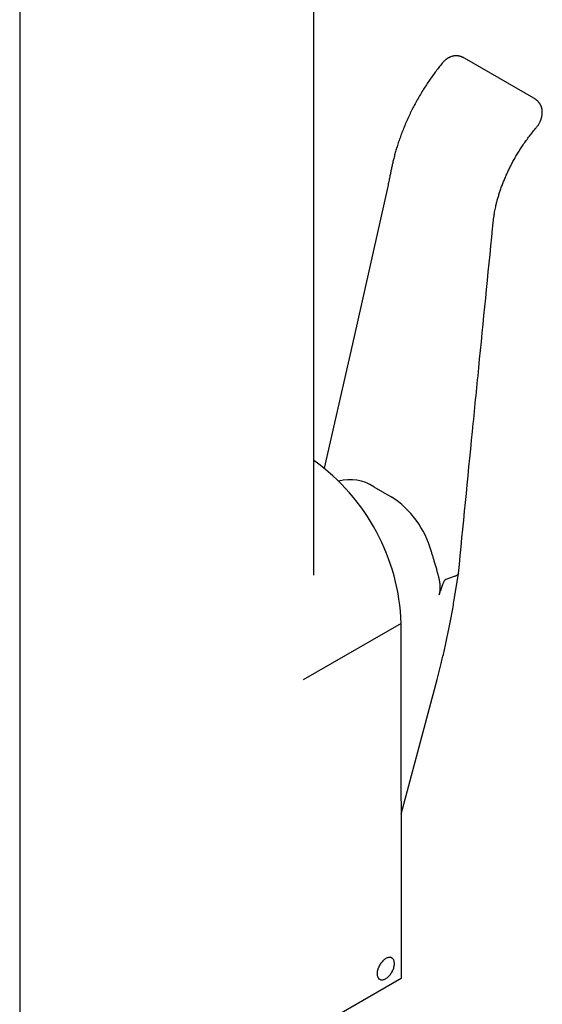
# Model space of a CAD drawing. Header units: millimetres. Extents: x 8 to 974, y 12 to 913.
# Tile 21 of 30: x 919 to 962, y 295 to 375. Entities that reach past the tile are written whole.
import ezdxf

# ---------------------------------------------------------------- set-up
doc = ezdxf.new("R2010")
doc.units = ezdxf.units.MM

msp = doc.modelspace()

# ---------------------------------------------------------------- linework, layer by layer
at = {"color": 7, "linetype": 'Continuous', "lineweight": 30}
for p, q in [((943.279, 330.088), (943.279, 413.611)), ((919.279, 407.193), (919.279, 262.044)), ((961.224, 368.997), (955.567, 372.263)), ((948.178, 337.293), (949.593, 336.477)), ((954.75, 328.223), (955.069, 330.218)), ((954.729, 329.972), (954.036, 329.735)), ((950.401, 326.147), (942.41, 321.534)), ((950.371, 326.13), (950.401, 297.177)), ((950.387, 310.568), (953.328, 321.583)), ((949.639, 298.844), (949.525, 298.91)), ((950.401, 297.177), (942.41, 292.564)), ((948.526, 297.178), (948.639, 297.112))]:
    msp.add_line(p, q, dxfattribs=at)
at = {"color": 7, "linetype": 'Continuous', "lineweight": 30, "flags": 128}
for points in [[(949.3, 361.792), (946.549, 349.564), (944.127, 338.802)], [(949.846, 298.387), (949.843, 298.453), (949.836, 298.517), (949.824, 298.577), (949.807, 298.632), (949.785, 298.683), (949.758, 298.729), (949.728, 298.77), (949.693, 298.805), (949.654, 298.835), (949.612, 298.858), (949.566, 298.875), (949.518, 298.886), (949.466, 298.891), (949.413, 298.889), (949.357, 298.881), (949.3, 298.866), (949.242, 298.846), (949.183, 298.819), (949.124, 298.786), (949.065, 298.748), (949.006, 298.704), (948.949, 298.655), (948.892, 298.601), (948.838, 298.543), (948.785, 298.481), (948.735, 298.416), (948.688, 298.347), (948.644, 298.276), (948.604, 298.203), (948.567, 298.128), (948.534, 298.052), (948.505, 297.976), (948.481, 297.899), (948.462, 297.824), (948.447, 297.749), (948.437, 297.676), (948.432, 297.605), (948.432, 297.536), (948.437, 297.471), (948.447, 297.409), (948.462, 297.352), (948.481, 297.298), (948.505, 297.25), (948.534, 297.206), (948.567, 297.168), (948.604, 297.136), (948.644, 297.109), (948.688, 297.089), (948.735, 297.075), (948.785, 297.067), (948.838, 297.066), (948.892, 297.071), (948.949, 297.082), (949.006, 297.1), (949.065, 297.124), (949.124, 297.153), (949.183, 297.189), (949.242, 297.23), (949.3, 297.277), (949.357, 297.328), (949.413, 297.384), (949.466, 297.444), (949.518, 297.508), (949.566, 297.575), (949.612, 297.645), (949.654, 297.717), (949.693, 297.791), (949.728, 297.866), (949.758, 297.943), (949.785, 298.019), (949.807, 298.095), (949.824, 298.171), (949.836, 298.245), (949.843, 298.317), (949.846, 298.387)]]:
    msp.add_lwpolyline(points, dxfattribs=at)
at = {"color": 7, "linetype": 'Continuous', "lineweight": 30}
for centre, radius, start, end in [((933.34, 325.555), 17.071, 1.98775, 54.39155), ((946.238, 334.298), 3.569, 57.06235, 105.205), ((945.395, 329.979), 7.736, 15.57782, 57.13714)]:
    msp.add_arc(centre, radius, start, end, dxfattribs=at)
for points, knots in [([(955.566, 372.263), (955.544, 372.275), (955.505, 372.298), (955.451, 372.325), (955.406, 372.345), (955.365, 372.363), (955.325, 372.379), (955.282, 372.394), (955.237, 372.409), (955.185, 372.423), (955.128, 372.437), (955.061, 372.45), (954.994, 372.458), (954.932, 372.463), (954.877, 372.464), (954.829, 372.463), (954.778, 372.46), (954.725, 372.455), (954.672, 372.447), (954.62, 372.437), (954.563, 372.423), (954.495, 372.403), (954.424, 372.377), (954.36, 372.35), (954.302, 372.322), (954.251, 372.294), (954.206, 372.268), (954.17, 372.245), (954.136, 372.223), (954.102, 372.199), (954.063, 372.17), (954.016, 372.133), (953.96, 372.085), (953.895, 372.024), (953.824, 371.951), (953.776, 371.895), (953.751, 371.865)], [0, 0, 0, 0, 0.035583, 0.063801, 0.08536, 0.105606, 0.126316, 0.145809, 0.169513, 0.193621, 0.222397, 0.254118, 0.290987, 0.320903, 0.345302, 0.370784, 0.393558, 0.421394, 0.451415, 0.474336, 0.501069, 0.539745, 0.582978, 0.615619, 0.645138, 0.680889, 0.703268, 0.724518, 0.744668, 0.763836, 0.786931, 0.816682, 0.852993, 0.895746, 0.944801, 1, 1, 1, 1]), ([(953.751, 371.865), (953.652, 371.743), (953.457, 371.501), (953.174, 371.13), (952.903, 370.757), (952.645, 370.384), (952.398, 370.01), (952.147, 369.613), (951.896, 369.194), (951.646, 368.752), (951.412, 368.316), (951.194, 367.885), (950.984, 367.445), (950.783, 366.996), (950.592, 366.541), (950.419, 366.098), (950.263, 365.667), (950.123, 365.251), (949.998, 364.852), (949.888, 364.468), (949.791, 364.098), (949.734, 363.857), (949.706, 363.738)], [0, 0, 0, 0, 0.051627, 0.102385, 0.152274, 0.201295, 0.249448, 0.296735, 0.352334, 0.406685, 0.459791, 0.51165, 0.562265, 0.617474, 0.671123, 0.723212, 0.773741, 0.822711, 0.869288, 0.914363, 0.957933, 1, 1, 1, 1]), ([(961.407, 366.585), (961.435, 366.619), (961.488, 366.683), (961.559, 366.782), (961.623, 366.883), (961.679, 366.983), (961.726, 367.078), (961.76, 367.156), (961.785, 367.219), (961.803, 367.271), (961.821, 367.324), (961.84, 367.385), (961.859, 367.457), (961.877, 367.535), (961.89, 367.611), (961.899, 367.678), (961.904, 367.739), (961.908, 367.805), (961.909, 367.878), (961.906, 367.947), (961.901, 368.004), (961.895, 368.054), (961.887, 368.105), (961.876, 368.158), (961.865, 368.205), (961.854, 368.243), (961.842, 368.282), (961.826, 368.328), (961.805, 368.378), (961.783, 368.425), (961.762, 368.466), (961.742, 368.501), (961.72, 368.539), (961.69, 368.583), (961.653, 368.634), (961.61, 368.687), (961.566, 368.734), (961.529, 368.771), (961.496, 368.802), (961.464, 368.83), (961.428, 368.859), (961.388, 368.889), (961.344, 368.921), (961.29, 368.958), (961.247, 368.983), (961.223, 368.997)], [0, 0, 0, 0, 0.046405, 0.088794, 0.127179, 0.170656, 0.207558, 0.237905, 0.261723, 0.279481, 0.298478, 0.321599, 0.34717, 0.376805, 0.405598, 0.429383, 0.448372, 0.473426, 0.50251, 0.529054, 0.55031, 0.566476, 0.586081, 0.608108, 0.626665, 0.64079, 0.653673, 0.672025, 0.694471, 0.714008, 0.729991, 0.744668, 0.758718, 0.777869, 0.801922, 0.826981, 0.850193, 0.870086, 0.882489, 0.897134, 0.914324, 0.931422, 0.948475, 0.97078, 1, 1, 1, 1]), ([(958.129, 360.258), (958.153, 360.352), (958.2, 360.544), (958.281, 360.838), (958.373, 361.144), (958.476, 361.461), (958.591, 361.787), (958.717, 362.121), (958.857, 362.462), (959.009, 362.812), (959.171, 363.159), (959.341, 363.501), (959.518, 363.838), (959.708, 364.178), (959.911, 364.522), (960.127, 364.868), (960.356, 365.215), (960.599, 365.563), (960.856, 365.908), (961.125, 366.251), (961.313, 366.473), (961.407, 366.585)], [0, 0, 0, 0, 0.042721, 0.08702, 0.132898, 0.180354, 0.229387, 0.279081, 0.330295, 0.38303, 0.437285, 0.487925, 0.53982, 0.592968, 0.647368, 0.703019, 0.75992, 0.81807, 0.877468, 0.938111, 1, 1, 1, 1]), ([(949.706, 363.738), (949.681, 363.627), (949.631, 363.403), (949.562, 363.073), (949.519, 362.856), (949.498, 362.747)], [0, 0, 0, 0, 0.333341, 0.666545, 1, 1, 1, 1]), ([(949.498, 362.747), (949.487, 362.691), (949.465, 362.574), (949.429, 362.394), (949.39, 362.203), (949.346, 362), (949.316, 361.863), (949.3, 361.792)], [0, 0, 0, 0, 0.169856, 0.354703, 0.554634, 0.769718, 1, 1, 1, 1]), ([(957.97, 359.393), (957.991, 359.536), (958.032, 359.824), (958.097, 360.114), (958.13, 360.259)], [0, 0, 0, 0, 0.4997235, 1, 1, 1, 1]), ([(957.855, 358.388), (957.872, 358.556), (957.907, 358.893), (957.949, 359.226), (957.97, 359.393)], [0, 0, 0, 0, 0.500025, 1, 1, 1, 1]), ([(955.07, 330.226), (955.452, 334.087), (956.005, 339.678), (956.933, 349.066), (957.48, 354.592), (957.855, 358.388)], [0, 0, 0, 0, 0.411336, 0.595603, 1, 1, 1, 1]), ([(953.494, 328.466), (953.509, 328.525), (953.539, 328.639), (953.567, 328.807), (953.579, 328.93), (953.583, 329.013), (953.584, 329.06), (953.584, 329.108), (953.583, 329.157), (953.581, 329.206), (953.578, 329.257), (953.574, 329.309), (953.568, 329.364), (953.56, 329.426), (953.55, 329.496), (953.537, 329.575), (953.522, 329.662), (953.503, 329.751), (953.485, 329.837), (953.466, 329.917), (953.448, 329.994), (953.428, 330.071), (953.409, 330.147), (953.38, 330.256), (953.342, 330.397), (953.293, 330.571), (953.245, 330.74), (953.196, 330.905), (953.148, 331.068), (953.088, 331.268), (953.016, 331.507), (952.932, 331.782), (952.875, 331.965), (952.847, 332.056)], [0, 0, 0, 0, 0.048994, 0.095293, 0.139009, 0.151906, 0.165105, 0.178612, 0.192433, 0.206571, 0.22103, 0.235815, 0.250929, 0.268998, 0.289455, 0.312302, 0.337542, 0.365177, 0.390563, 0.412473, 0.434856, 0.457378, 0.47914, 0.500141, 0.550819, 0.599657, 0.646667, 0.691865, 0.735267, 0.780737, 0.85449, 0.927542, 1, 1, 1, 1]), ([(955.068, 330.226), (955.068, 330.22), (955.067, 330.2), (955.052, 330.169), (955.026, 330.133), (954.984, 330.094), (954.921, 330.053), (954.834, 330.01), (954.765, 329.985), (954.729, 329.972)], [0, 0, 0, 0, 0.06159, 0.178388, 0.298651, 0.423939, 0.601111, 0.792403, 1, 1, 1, 1]), ([(954.036, 329.735), (954.027, 329.731), (954.008, 329.723), (953.98, 329.699), (953.951, 329.667), (953.917, 329.621), (953.878, 329.558), (953.836, 329.475), (953.788, 329.368), (953.736, 329.236), (953.678, 329.075), (953.618, 328.892), (953.556, 328.686), (953.515, 328.542), (953.494, 328.466)], [0, 0, 0, 0, 0.026169, 0.053669, 0.084089, 0.118616, 0.172393, 0.236145, 0.310611, 0.414746, 0.535477, 0.673129, 0.827919, 1, 1, 1, 1]), ([(953.328, 321.583), (953.364, 321.721), (953.439, 322.004), (953.551, 322.439), (953.665, 322.894), (953.781, 323.37), (953.897, 323.867), (954.015, 324.385), (954.129, 324.907), (954.239, 325.432), (954.346, 325.959), (954.451, 326.502), (954.554, 327.062), (954.655, 327.638), (954.718, 328.026), (954.75, 328.223)], [0, 0, 0, 0, 0.061588, 0.126376, 0.194366, 0.265557, 0.33995, 0.417545, 0.498343, 0.575221, 0.654792, 0.737054, 0.822009, 0.909658, 1, 1, 1, 1])]:
    msp.add_open_spline(points, degree=3, knots=knots, dxfattribs=at)

doc.saveas('drawing.dxf')
